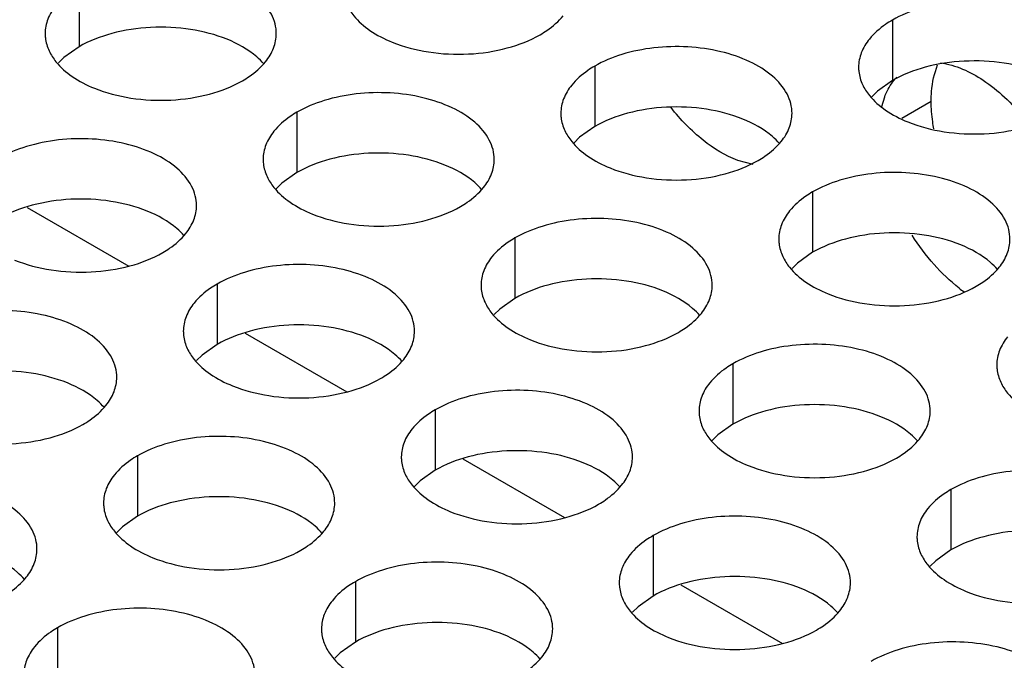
# Model space of a CAD drawing. Header units: inches. Extents: x 0 to 34, y 0 to 22.
# Tile 128 of 155: x 17.54 to 17.753, y 19.839 to 19.978. Entities that reach past the tile are written whole.
import ezdxf

# ---------------------------------------------------------------- set-up
doc = ezdxf.new("R2010")
doc.units = ezdxf.units.IN
doc.header["$LTSCALE"] = 1.87
doc.header["$MEASUREMENT"] = 0
doc.layers.add('02___PRT_ALL_AXES', color=7, linetype='CONTINUOUS')
doc.layers.add('0_COMPONENTS', color=7, linetype='CONTINUOUS')

msp = doc.modelspace()

# ---------------------------------------------------------------- linework, layer by layer
at = {"layer": '02___PRT_ALL_AXES', "color": 7, "linetype": 'CONTINUOUS'}
for p, q in [((17.5529315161, 19.9848545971), (17.5529315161, 19.9717910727)), ((17.7288620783, 19.9775614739), (17.7288620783, 19.9644979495)), ((17.5529315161, 19.9717910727), (17.5496773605, 19.9694746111)), ((17.5496773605, 19.9694746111), (17.5484660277, 19.9682839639)), ((17.6644670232, 19.9675988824), (17.6644670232, 19.954535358)), ((17.7288620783, 19.9644979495), (17.7256079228, 19.962181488)), ((17.7256079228, 19.962181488), (17.72439659, 19.9609908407)), ((17.7372447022, 19.9599714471), (17.7308767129, 19.9562946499)), ((17.6000719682, 19.9576362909), (17.6000719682, 19.9445727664)), ((17.6644670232, 19.954535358), (17.6612128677, 19.9522188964)), ((17.6612128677, 19.9522188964), (17.6600015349, 19.9510282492)), ((17.6000719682, 19.9445727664), (17.5968178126, 19.9422563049)), ((17.5968178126, 19.9422563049), (17.5956064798, 19.9410656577)), ((17.7116074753, 19.9403805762), (17.7116074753, 19.9273170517)), ((17.6472124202, 19.9304179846), (17.6472124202, 19.9173544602)), ((17.7116074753, 19.9273170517), (17.7083533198, 19.9250005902)), ((17.7083533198, 19.9250005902), (17.707141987, 19.923809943)), ((17.5828173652, 19.9204553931), (17.5828173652, 19.9073918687)), ((17.6472124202, 19.9173544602), (17.6439582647, 19.9150379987)), ((17.6439582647, 19.9150379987), (17.6427469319, 19.9138473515)), ((17.5828173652, 19.9073918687), (17.5795632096, 19.9050754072)), ((17.5795632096, 19.9050754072), (17.5783518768, 19.9038847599)), ((17.6943528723, 19.9031996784), (17.6943528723, 19.890136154)), ((17.6299578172, 19.8932370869), (17.6299578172, 19.8801735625)), ((17.6943528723, 19.890136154), (17.6910987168, 19.8878196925)), ((17.6910987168, 19.8878196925), (17.689887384, 19.8866290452)), ((17.5655627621, 19.8832744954), (17.5655627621, 19.8702109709)), ((17.6299578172, 19.8801735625), (17.6267036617, 19.8778571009)), ((17.6267036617, 19.8778571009), (17.6254923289, 19.8766664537)), ((17.7414933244, 19.8759813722), (17.7414933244, 19.8629178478)), ((17.5655627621, 19.8702109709), (17.5623086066, 19.8678945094)), ((17.5623086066, 19.8678945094), (17.5610972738, 19.8667038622)), ((17.6770982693, 19.8660187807), (17.6770982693, 19.8529552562)), ((17.7414933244, 19.8629178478), (17.7382391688, 19.8606013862)), ((17.7382391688, 19.8606013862), (17.7370278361, 19.859410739)), ((17.6127032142, 19.8560561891), (17.6127032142, 19.8429926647)), ((17.6770982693, 19.8529552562), (17.6738441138, 19.8506387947)), ((17.6738441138, 19.8506387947), (17.672632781, 19.8494481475)), ((17.5483081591, 19.8460935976), (17.5483081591, 19.8330300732)), ((17.6127032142, 19.8429926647), (17.6094490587, 19.8406762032)), ((17.6094490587, 19.8406762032), (17.6082377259, 19.839485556))]:
    msp.add_line(p, q, dxfattribs=at)
at = {"layer": '02___PRT_ALL_AXES', "color": 3, "linetype": 'CONTINUOUS'}
for p, q in [((17.7265398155, 19.9588733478), (17.7271960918, 19.9609929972)), ((17.698742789, 19.9462998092), (17.6953968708, 19.9472151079))]:
    msp.add_line(p, q, dxfattribs=at)
msp.add_arc((17.7642517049, 19.9464376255), 0.0340873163, 232.0007095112, 234.3208881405, dxfattribs=at)
for points, knots in [([(17.5956082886, 19.9746380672), (17.5956085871, 19.9753499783), (17.5954201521, 19.9768092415), (17.5942692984, 19.9797201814), (17.5913453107, 19.9830813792), (17.5863247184, 19.9861307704), (17.5800570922, 19.9882306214), (17.5730303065, 19.9892164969), (17.565804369, 19.9890197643), (17.5589739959, 19.9876514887), (17.5547820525, 19.9859230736), (17.5529315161, 19.9848545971)], [0, 0, 0, 0, 0.0428834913, 0.0875237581, 0.1869142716, 0.3042190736, 0.4379395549, 0.5823561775, 0.7295584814, 0.8712822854, 1, 1, 1, 1]), ([(17.7715388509, 19.967344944), (17.7715391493, 19.9680568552), (17.7713507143, 19.9695161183), (17.7701998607, 19.9724270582), (17.7672758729, 19.975788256), (17.7622552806, 19.9788376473), (17.7559876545, 19.9809374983), (17.7489608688, 19.9819233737), (17.7417349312, 19.9817266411), (17.7349045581, 19.9803583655), (17.7307126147, 19.9786299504), (17.7288620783, 19.9775614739)], [0, 0, 0, 0, 0.0428834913, 0.0875237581, 0.1869142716, 0.3042190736, 0.4379395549, 0.5823561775, 0.7295584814, 0.8712822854, 1, 1, 1, 1]), ([(17.5479514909, 19.9807480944), (17.5472287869, 19.9798542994), (17.546053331, 19.9779381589), (17.5456105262, 19.9757155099), (17.5456100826, 19.9746573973)], [0, 0, 0, 0, 0.520681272, 1, 1, 1, 1]), ([(17.610856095, 19.980874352), (17.6112482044, 19.980029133), (17.6126274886, 19.9778978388), (17.6159385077, 19.9750237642), (17.6189826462, 19.9734662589), (17.6206648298, 19.9727861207)], [0, 0, 0, 0, 0.2155021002, 0.5803308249, 1, 1, 1, 1]), ([(17.6526819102, 19.9744034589), (17.6531829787, 19.9746927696), (17.6550087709, 19.9758404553), (17.6566689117, 19.9772818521), (17.6576619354, 19.9785099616)], [0, 0, 0, 0, 0.2681225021, 1, 1, 1, 1]), ([(17.7288620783, 19.9775614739), (17.7283610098, 19.9772721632), (17.7265352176, 19.9761244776), (17.7248750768, 19.9746830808), (17.7238820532, 19.9734549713)], [0, 0, 0, 0, 0.2681225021, 1, 1, 1, 1]), ([(17.5456100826, 19.9746573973), (17.5456099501, 19.9743414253), (17.5456816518, 19.9730555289), (17.5460527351, 19.9717918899), (17.54646104, 19.9709117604)], [0, 0, 0, 0, 0.2456633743, 1, 1, 1, 1]), ([(17.5932668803, 19.9685473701), (17.5939895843, 19.9694411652), (17.5951650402, 19.9713573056), (17.595607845, 19.9735799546), (17.5956082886, 19.9746380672)], [0, 0, 0, 0, 0.520681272, 1, 1, 1, 1]), ([(17.6206648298, 19.9727861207), (17.6231831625, 19.9717679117), (17.6286657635, 19.9703568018), (17.6371387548, 19.9699477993), (17.6453727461, 19.971166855), (17.6504673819, 19.9731248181), (17.6526819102, 19.9744034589)], [0, 0, 0, 0, 0.2471885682, 0.5098846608, 0.7673009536, 1, 1, 1, 1]), ([(17.7238820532, 19.9734549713), (17.7231593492, 19.9725611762), (17.7219838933, 19.9706450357), (17.7215410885, 19.9684223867), (17.7215406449, 19.9673642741)], [0, 0, 0, 0, 0.520681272, 1, 1, 1, 1]), ([(17.54646104, 19.9709117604), (17.5468531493, 19.9700665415), (17.5482324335, 19.9679352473), (17.5515434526, 19.9650611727), (17.5545875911, 19.9635036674), (17.5562697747, 19.9628235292)], [0, 0, 0, 0, 0.2155021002, 0.5803308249, 1, 1, 1, 1]), ([(17.7071437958, 19.9573823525), (17.7071440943, 19.9580942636), (17.7069556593, 19.9595535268), (17.7058048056, 19.9624644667), (17.7028808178, 19.9658256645), (17.6978602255, 19.9688750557), (17.6915925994, 19.9709749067), (17.6845658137, 19.9719607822), (17.6773398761, 19.9717640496), (17.6705095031, 19.970395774), (17.6663175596, 19.9686673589), (17.6644670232, 19.9675988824)], [0, 0, 0, 0, 0.0428834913, 0.0875237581, 0.1869142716, 0.3042190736, 0.4379395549, 0.5823561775, 0.7295584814, 0.8712822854, 1, 1, 1, 1]), ([(17.5882868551, 19.9644408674), (17.5887879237, 19.9647301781), (17.5906137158, 19.9658778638), (17.5922738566, 19.9673192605), (17.5932668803, 19.9685473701)], [0, 0, 0, 0, 0.2681225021, 1, 1, 1, 1]), ([(17.6644670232, 19.9675988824), (17.6639659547, 19.9673095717), (17.6621401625, 19.966161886), (17.6604800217, 19.9647204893), (17.6594869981, 19.9634923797)], [0, 0, 0, 0, 0.2681225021, 1, 1, 1, 1]), ([(17.7215406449, 19.9673642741), (17.7215405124, 19.9670483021), (17.721612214, 19.9657624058), (17.7219832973, 19.9644987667), (17.7223916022, 19.9636186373)], [0, 0, 0, 0, 0.2456633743, 1, 1, 1, 1]), ([(17.7392483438, 19.9682982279), (17.7425404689, 19.9678879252), (17.7475548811, 19.9655596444), (17.7532975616, 19.9609156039), (17.7560734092, 19.9578947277), (17.7573972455, 19.9562476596)], [0, 0, 0, 0, 0.4485317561, 0.7143074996, 1, 1, 1, 1]), ([(17.7271960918, 19.9609929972), (17.7273527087, 19.961400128), (17.7280112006, 19.9629192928), (17.7289493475, 19.9643255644), (17.7297891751, 19.9652102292)], [0, 0, 0, 0, 0.2634109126, 1, 1, 1, 1]), ([(17.5562697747, 19.9628235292), (17.5587881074, 19.9618053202), (17.5642707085, 19.9603942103), (17.5727436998, 19.9599852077), (17.5809776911, 19.9612042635), (17.5860723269, 19.9631622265), (17.5882868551, 19.9644408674)], [0, 0, 0, 0, 0.2471885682, 0.5098846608, 0.7673009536, 1, 1, 1, 1]), ([(17.6594869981, 19.9634923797), (17.6587642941, 19.9625985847), (17.6575888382, 19.9606824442), (17.6571460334, 19.9584597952), (17.6571455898, 19.9574016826)], [0, 0, 0, 0, 0.520681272, 1, 1, 1, 1]), ([(17.7223916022, 19.9636186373), (17.7227837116, 19.9627734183), (17.7241629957, 19.9606421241), (17.7274740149, 19.9577680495), (17.7305181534, 19.9562105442), (17.732200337, 19.955530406)], [0, 0, 0, 0, 0.2155021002, 0.5803308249, 1, 1, 1, 1]), ([(17.6427487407, 19.947419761), (17.6427490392, 19.9481316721), (17.6425606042, 19.9495909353), (17.6414097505, 19.9525018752), (17.6384857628, 19.955863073), (17.6334651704, 19.9589124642), (17.6271975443, 19.9610123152), (17.6201707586, 19.9619981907), (17.612944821, 19.9618014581), (17.606114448, 19.9604331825), (17.6019225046, 19.9587047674), (17.6000719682, 19.9576362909)], [0, 0, 0, 0, 0.0428834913, 0.0875237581, 0.1869142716, 0.3042190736, 0.4379395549, 0.5823561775, 0.7295584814, 0.8712822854, 1, 1, 1, 1]), ([(17.6953968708, 19.9472151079), (17.6927050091, 19.9482213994), (17.6873446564, 19.951529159), (17.683022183, 19.9560178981), (17.6809749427, 19.9586166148)], [0, 0, 0, 0, 0.4648621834, 1, 1, 1, 1]), ([(17.6000719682, 19.9576362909), (17.5995708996, 19.9573469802), (17.5977451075, 19.9561992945), (17.5960849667, 19.9547578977), (17.595091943, 19.9535297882)], [0, 0, 0, 0, 0.2681225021, 1, 1, 1, 1]), ([(17.6571455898, 19.9574016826), (17.6571454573, 19.9570857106), (17.657217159, 19.9557998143), (17.6575882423, 19.9545361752), (17.6579965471, 19.9536560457)], [0, 0, 0, 0, 0.2456633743, 1, 1, 1, 1]), ([(17.7048023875, 19.9512916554), (17.7055250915, 19.9521854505), (17.7067005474, 19.9541015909), (17.7071433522, 19.9563242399), (17.7071437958, 19.9573823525)], [0, 0, 0, 0, 0.520681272, 1, 1, 1, 1]), ([(17.732200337, 19.955530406), (17.7347186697, 19.954512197), (17.7402012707, 19.9531010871), (17.748674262, 19.9526920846), (17.7569082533, 19.9539111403), (17.7620028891, 19.9558691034), (17.7642174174, 19.9571477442)], [0, 0, 0, 0, 0.2471885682, 0.5098846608, 0.7673009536, 1, 1, 1, 1]), ([(17.5783536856, 19.9374571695), (17.5783539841, 19.9381690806), (17.5781655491, 19.9396283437), (17.5770146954, 19.9425392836), (17.5740907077, 19.9459004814), (17.5690701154, 19.9489498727), (17.5628024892, 19.9510497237), (17.5557757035, 19.9520355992), (17.548549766, 19.9518388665), (17.5417193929, 19.950470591), (17.5375274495, 19.9487421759), (17.5356769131, 19.9476736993)], [0, 0, 0, 0, 0.0428834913, 0.0875237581, 0.1869142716, 0.3042190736, 0.4379395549, 0.5823561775, 0.7295584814, 0.8712822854, 1, 1, 1, 1]), ([(17.595091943, 19.9535297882), (17.594369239, 19.9526359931), (17.5931937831, 19.9507198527), (17.5927509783, 19.9484972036), (17.5927505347, 19.9474390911)], [0, 0, 0, 0, 0.520681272, 1, 1, 1, 1]), ([(17.6579965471, 19.9536560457), (17.6583886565, 19.9528108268), (17.6597679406, 19.9506795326), (17.6630789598, 19.947805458), (17.6661230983, 19.9462479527), (17.6678052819, 19.9455678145)], [0, 0, 0, 0, 0.2155021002, 0.5803308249, 1, 1, 1, 1]), ([(17.6998223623, 19.9471851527), (17.7003234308, 19.9474744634), (17.702149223, 19.9486221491), (17.7038093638, 19.9500635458), (17.7048023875, 19.9512916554)], [0, 0, 0, 0, 0.2681225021, 1, 1, 1, 1]), ([(17.5927505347, 19.9474390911), (17.5927504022, 19.9471231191), (17.5928221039, 19.9458372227), (17.5931931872, 19.9445735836), (17.593601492, 19.9436934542)], [0, 0, 0, 0, 0.2456633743, 1, 1, 1, 1]), ([(17.6404073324, 19.9413290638), (17.6411300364, 19.9422228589), (17.6423054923, 19.9441389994), (17.6427482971, 19.9463616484), (17.6427487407, 19.947419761)], [0, 0, 0, 0, 0.520681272, 1, 1, 1, 1]), ([(17.6678052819, 19.9455678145), (17.6703236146, 19.9445496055), (17.6758062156, 19.9431384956), (17.6842792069, 19.942729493), (17.6925131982, 19.9439485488), (17.697607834, 19.9459065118), (17.6998223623, 19.9471851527)], [0, 0, 0, 0, 0.2471885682, 0.5098846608, 0.7673009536, 1, 1, 1, 1]), ([(17.593601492, 19.9436934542), (17.5939936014, 19.9428482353), (17.5953728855, 19.9407169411), (17.5986839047, 19.9378428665), (17.6017280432, 19.9362853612), (17.6034102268, 19.9356052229)], [0, 0, 0, 0, 0.2155021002, 0.5803308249, 1, 1, 1, 1]), ([(17.7542842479, 19.9301640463), (17.7542845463, 19.9308759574), (17.7540961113, 19.9323352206), (17.7529452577, 19.9352461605), (17.7500212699, 19.9386073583), (17.7450006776, 19.9416567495), (17.7387330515, 19.9437566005), (17.7317062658, 19.944742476), (17.7244803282, 19.9445457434), (17.7176499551, 19.9431774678), (17.7134580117, 19.9414490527), (17.7116074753, 19.9403805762)], [0, 0, 0, 0, 0.0428834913, 0.0875237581, 0.1869142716, 0.3042190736, 0.4379395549, 0.5823561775, 0.7295584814, 0.8712822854, 1, 1, 1, 1]), ([(17.6354273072, 19.9372225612), (17.6359283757, 19.9375118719), (17.6377541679, 19.9386595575), (17.6394143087, 19.9401009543), (17.6404073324, 19.9413290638)], [0, 0, 0, 0, 0.2681225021, 1, 1, 1, 1]), ([(17.7116074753, 19.9403805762), (17.7111064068, 19.9400912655), (17.7092806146, 19.9389435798), (17.7076204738, 19.937502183), (17.7066274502, 19.9362740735)], [0, 0, 0, 0, 0.2681225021, 1, 1, 1, 1]), ([(17.5760122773, 19.9313664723), (17.5767349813, 19.9322602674), (17.5779104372, 19.9341764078), (17.578353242, 19.9363990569), (17.5783536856, 19.9374571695)], [0, 0, 0, 0, 0.520681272, 1, 1, 1, 1]), ([(17.6034102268, 19.9356052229), (17.6059285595, 19.934587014), (17.6114111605, 19.9331759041), (17.6198841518, 19.9327669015), (17.6281181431, 19.9339859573), (17.6332127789, 19.9359439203), (17.6354273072, 19.9372225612)], [0, 0, 0, 0, 0.2471885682, 0.5098846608, 0.7673009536, 1, 1, 1, 1]), ([(17.6898891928, 19.9202014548), (17.6898894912, 19.9209133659), (17.6897010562, 19.922372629), (17.6885502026, 19.9252835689), (17.6856262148, 19.9286447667), (17.6806056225, 19.931694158), (17.6743379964, 19.933794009), (17.6673112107, 19.9347798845), (17.6600852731, 19.9345831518), (17.6532549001, 19.9332148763), (17.6490629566, 19.9314864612), (17.6472124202, 19.9304179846)], [0, 0, 0, 0, 0.0428834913, 0.0875237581, 0.1869142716, 0.3042190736, 0.4379395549, 0.5823561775, 0.7295584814, 0.8712822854, 1, 1, 1, 1]), ([(17.7066274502, 19.9362740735), (17.7059047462, 19.9353802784), (17.7047292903, 19.933464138), (17.7042864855, 19.9312414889), (17.7042860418, 19.9301833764)], [0, 0, 0, 0, 0.520681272, 1, 1, 1, 1]), ([(17.5710322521, 19.9272599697), (17.5715333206, 19.9275492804), (17.5733591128, 19.928696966), (17.5750192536, 19.9301383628), (17.5760122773, 19.9313664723)], [0, 0, 0, 0, 0.2681225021, 1, 1, 1, 1]), ([(17.6472124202, 19.9304179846), (17.6467113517, 19.930128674), (17.6448855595, 19.9289809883), (17.6432254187, 19.9275395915), (17.6422323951, 19.926311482)], [0, 0, 0, 0, 0.2681225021, 1, 1, 1, 1]), ([(17.74326579, 19.9195761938), (17.7413120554, 19.9211019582), (17.7376021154, 19.9246698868), (17.7345366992, 19.928792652), (17.7331292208, 19.9310209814)], [0, 0, 0, 0, 0.4846815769, 1, 1, 1, 1]), ([(17.7042860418, 19.9301833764), (17.7042859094, 19.9298674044), (17.704357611, 19.928581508), (17.7047286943, 19.9273178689), (17.7051369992, 19.9264377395)], [0, 0, 0, 0, 0.2456633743, 1, 1, 1, 1]), ([(17.7519428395, 19.9240733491), (17.7526655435, 19.9249671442), (17.7538409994, 19.9268832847), (17.7542838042, 19.9291059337), (17.7542842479, 19.9301640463)], [0, 0, 0, 0, 0.520681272, 1, 1, 1, 1]), ([(17.5390151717, 19.9256426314), (17.5415335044, 19.9246244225), (17.5470161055, 19.9232133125), (17.5554890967, 19.92280431), (17.563723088, 19.9240233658), (17.5688177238, 19.9259813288), (17.5710322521, 19.9272599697)], [0, 0, 0, 0, 0.2471885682, 0.5098846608, 0.7673009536, 1, 1, 1, 1]), ([(17.6422323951, 19.926311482), (17.6415096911, 19.9254176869), (17.6403342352, 19.9235015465), (17.6398914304, 19.9212788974), (17.6398909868, 19.9202207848)], [0, 0, 0, 0, 0.520681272, 1, 1, 1, 1]), ([(17.7051369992, 19.9264377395), (17.7055291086, 19.9255925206), (17.7069083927, 19.9234612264), (17.7102194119, 19.9205871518), (17.7132635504, 19.9190296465), (17.7149457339, 19.9183495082)], [0, 0, 0, 0, 0.2155021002, 0.5803308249, 1, 1, 1, 1]), ([(17.6254941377, 19.9102388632), (17.6254944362, 19.9109507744), (17.6253060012, 19.9124100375), (17.6241551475, 19.9153209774), (17.6212311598, 19.9186821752), (17.6162105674, 19.9217315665), (17.6099429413, 19.9238314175), (17.6029161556, 19.9248172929), (17.595690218, 19.9246205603), (17.588859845, 19.9232522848), (17.5846679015, 19.9215238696), (17.5828173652, 19.9204553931)], [0, 0, 0, 0, 0.0428834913, 0.0875237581, 0.1869142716, 0.3042190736, 0.4379395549, 0.5823561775, 0.7295584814, 0.8712822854, 1, 1, 1, 1]), ([(17.7469628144, 19.9199668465), (17.7474638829, 19.9202561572), (17.7492896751, 19.9214038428), (17.7509498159, 19.9228452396), (17.7519428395, 19.9240733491)], [0, 0, 0, 0, 0.2681225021, 1, 1, 1, 1]), ([(17.5828173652, 19.9204553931), (17.5823162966, 19.9201660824), (17.5804905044, 19.9190183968), (17.5788303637, 19.917577), (17.57783734, 19.9163488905)], [0, 0, 0, 0, 0.2681225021, 1, 1, 1, 1]), ([(17.6398909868, 19.9202207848), (17.6398908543, 19.9199048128), (17.6399625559, 19.9186189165), (17.6403336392, 19.9173552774), (17.6407419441, 19.916475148)], [0, 0, 0, 0, 0.2456633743, 1, 1, 1, 1]), ([(17.6875477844, 19.9141107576), (17.6882704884, 19.9150045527), (17.6894459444, 19.9169206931), (17.6898887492, 19.9191433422), (17.6898891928, 19.9202014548)], [0, 0, 0, 0, 0.520681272, 1, 1, 1, 1]), ([(17.7149457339, 19.9183495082), (17.7174640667, 19.9173312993), (17.7229466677, 19.9159201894), (17.731419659, 19.9155111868), (17.7396536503, 19.9167302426), (17.7447482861, 19.9186882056), (17.7469628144, 19.9199668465)], [0, 0, 0, 0, 0.2471885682, 0.5098846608, 0.7673009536, 1, 1, 1, 1]), ([(17.57783734, 19.9163488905), (17.577114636, 19.9154550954), (17.5759391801, 19.9135389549), (17.5754963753, 19.9113163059), (17.5754959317, 19.9102581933)], [0, 0, 0, 0, 0.520681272, 1, 1, 1, 1]), ([(17.6407419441, 19.916475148), (17.6411340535, 19.915629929), (17.6425133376, 19.9134986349), (17.6458243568, 19.9106245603), (17.6488684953, 19.9090670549), (17.6505506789, 19.9083869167)], [0, 0, 0, 0, 0.2155021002, 0.5803308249, 1, 1, 1, 1]), ([(17.5610990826, 19.9002762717), (17.5610993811, 19.9009881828), (17.5609109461, 19.902447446), (17.5597600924, 19.9053583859), (17.5568361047, 19.9087195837), (17.5518155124, 19.9117689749), (17.5455478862, 19.913868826), (17.5385211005, 19.9148547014), (17.5312951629, 19.9146579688), (17.5244647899, 19.9132896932), (17.5202728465, 19.9115612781), (17.5184223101, 19.9104928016)], [0, 0, 0, 0, 0.0428834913, 0.0875237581, 0.1869142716, 0.3042190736, 0.4379395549, 0.5823561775, 0.7295584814, 0.8712822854, 1, 1, 1, 1]), ([(17.6825677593, 19.910004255), (17.6830688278, 19.9102935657), (17.68489462, 19.9114412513), (17.6865547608, 19.9128826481), (17.6875477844, 19.9141107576)], [0, 0, 0, 0, 0.2681225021, 1, 1, 1, 1]), ([(17.5754959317, 19.9102581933), (17.5754957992, 19.9099422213), (17.5755675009, 19.908656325), (17.5759385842, 19.9073926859), (17.576346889, 19.9065125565)], [0, 0, 0, 0, 0.2456633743, 1, 1, 1, 1]), ([(17.6231527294, 19.9041481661), (17.6238754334, 19.9050419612), (17.6250508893, 19.9069581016), (17.6254936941, 19.9091807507), (17.6254941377, 19.9102388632)], [0, 0, 0, 0, 0.520681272, 1, 1, 1, 1]), ([(17.6505506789, 19.9083869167), (17.6530690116, 19.9073687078), (17.6585516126, 19.9059575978), (17.6670246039, 19.9055485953), (17.6752585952, 19.9067676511), (17.680353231, 19.9087256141), (17.6825677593, 19.910004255)], [0, 0, 0, 0, 0.2471885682, 0.5098846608, 0.7673009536, 1, 1, 1, 1]), ([(17.7370296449, 19.8929831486), (17.7370299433, 19.8936950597), (17.7368415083, 19.8951543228), (17.7356906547, 19.8980652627), (17.7327666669, 19.9014264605), (17.7277460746, 19.9044758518), (17.7214784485, 19.9065757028), (17.7144516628, 19.9075615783), (17.7072257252, 19.9073648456), (17.7003953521, 19.9059965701), (17.6962034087, 19.9042681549), (17.6943528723, 19.9031996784)], [0, 0, 0, 0, 0.0428834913, 0.0875237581, 0.1869142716, 0.3042190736, 0.4379395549, 0.5823561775, 0.7295584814, 0.8712822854, 1, 1, 1, 1]), ([(17.7537679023, 19.9090557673), (17.7530451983, 19.9081619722), (17.7518697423, 19.9062458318), (17.7514269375, 19.9040231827), (17.7514264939, 19.9029650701)], [0, 0, 0, 0, 0.520681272, 1, 1, 1, 1]), ([(17.576346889, 19.9065125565), (17.5767389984, 19.9056673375), (17.5781182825, 19.9035360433), (17.5814293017, 19.9006619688), (17.5844734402, 19.8991044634), (17.5861556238, 19.8984243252)], [0, 0, 0, 0, 0.2155021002, 0.5803308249, 1, 1, 1, 1]), ([(17.6181727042, 19.9000416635), (17.6186737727, 19.9003309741), (17.6204995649, 19.9014786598), (17.6221597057, 19.9029200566), (17.6231527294, 19.9041481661)], [0, 0, 0, 0, 0.2681225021, 1, 1, 1, 1]), ([(17.6943528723, 19.9031996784), (17.6938518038, 19.9029103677), (17.6920260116, 19.9017626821), (17.6903658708, 19.9003212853), (17.6893728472, 19.8990931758)], [0, 0, 0, 0, 0.2681225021, 1, 1, 1, 1]), ([(17.7514264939, 19.9029650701), (17.7514263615, 19.9026490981), (17.7514980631, 19.9013632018), (17.7518691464, 19.9000995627), (17.7522774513, 19.8992194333)], [0, 0, 0, 0, 0.2456633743, 1, 1, 1, 1]), ([(17.5587576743, 19.8941855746), (17.5594803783, 19.8950793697), (17.5606558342, 19.8969955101), (17.561098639, 19.8992181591), (17.5610990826, 19.9002762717)], [0, 0, 0, 0, 0.520681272, 1, 1, 1, 1]), ([(17.5861556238, 19.8984243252), (17.5886739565, 19.8974061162), (17.5941565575, 19.8959950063), (17.6026295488, 19.8955860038), (17.6108635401, 19.8968050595), (17.6159581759, 19.8987630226), (17.6181727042, 19.9000416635)], [0, 0, 0, 0, 0.2471885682, 0.5098846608, 0.7673009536, 1, 1, 1, 1]), ([(17.6893728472, 19.8990931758), (17.6886501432, 19.8981993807), (17.6874746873, 19.8962832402), (17.6870318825, 19.8940605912), (17.6870314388, 19.8930024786)], [0, 0, 0, 0, 0.520681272, 1, 1, 1, 1]), ([(17.7522774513, 19.8992194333), (17.7526695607, 19.8983742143), (17.7540488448, 19.8962429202), (17.757359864, 19.8933688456), (17.7604040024, 19.8918113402), (17.762086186, 19.891131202)], [0, 0, 0, 0, 0.2155021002, 0.5803308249, 1, 1, 1, 1]), ([(17.6726345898, 19.883020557), (17.6726348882, 19.8837324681), (17.6724464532, 19.8851917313), (17.6712955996, 19.8881026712), (17.6683716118, 19.891463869), (17.6633510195, 19.8945132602), (17.6570833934, 19.8966131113), (17.6500566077, 19.8975989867), (17.6428306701, 19.8974022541), (17.636000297, 19.8960339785), (17.6318083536, 19.8943055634), (17.6299578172, 19.8932370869)], [0, 0, 0, 0, 0.0428834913, 0.0875237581, 0.1869142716, 0.3042190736, 0.4379395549, 0.5823561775, 0.7295584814, 0.8712822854, 1, 1, 1, 1]), ([(17.5537776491, 19.8900790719), (17.5542787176, 19.8903683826), (17.5561045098, 19.8915160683), (17.5577646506, 19.892957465), (17.5587576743, 19.8941855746)], [0, 0, 0, 0, 0.2681225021, 1, 1, 1, 1]), ([(17.6299578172, 19.8932370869), (17.6294567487, 19.8929477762), (17.6276309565, 19.8918000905), (17.6259708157, 19.8903586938), (17.6249777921, 19.8891305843)], [0, 0, 0, 0, 0.2681225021, 1, 1, 1, 1]), ([(17.6870314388, 19.8930024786), (17.6870313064, 19.8926865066), (17.687103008, 19.8914006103), (17.6874740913, 19.8901369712), (17.6878823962, 19.8892568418)], [0, 0, 0, 0, 0.2456633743, 1, 1, 1, 1]), ([(17.7346882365, 19.8868924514), (17.7354109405, 19.8877862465), (17.7365863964, 19.8897023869), (17.7370292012, 19.891925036), (17.7370296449, 19.8929831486)], [0, 0, 0, 0, 0.520681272, 1, 1, 1, 1]), ([(17.5217605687, 19.8884617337), (17.5242789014, 19.8874435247), (17.5297615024, 19.8860324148), (17.5382344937, 19.8856234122), (17.546468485, 19.886842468), (17.5515631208, 19.888800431), (17.5537776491, 19.8900790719)], [0, 0, 0, 0, 0.2471885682, 0.5098846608, 0.7673009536, 1, 1, 1, 1]), ([(17.6249777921, 19.8891305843), (17.6242550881, 19.8882367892), (17.6230796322, 19.8863206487), (17.6226368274, 19.8840979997), (17.6226363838, 19.8830398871)], [0, 0, 0, 0, 0.520681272, 1, 1, 1, 1]), ([(17.6878823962, 19.8892568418), (17.6882745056, 19.8884116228), (17.6896537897, 19.8862803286), (17.6929648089, 19.8834062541), (17.6960089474, 19.8818487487), (17.6976911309, 19.8811686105)], [0, 0, 0, 0, 0.2155021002, 0.5803308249, 1, 1, 1, 1]), ([(17.6082395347, 19.8730579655), (17.6082398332, 19.8737698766), (17.6080513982, 19.8752291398), (17.6069005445, 19.8781400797), (17.6039765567, 19.8815012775), (17.5989559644, 19.8845506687), (17.5926883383, 19.8866505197), (17.5856615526, 19.8876363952), (17.578435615, 19.8874396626), (17.571605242, 19.886071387), (17.5674132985, 19.8843429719), (17.5655627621, 19.8832744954)], [0, 0, 0, 0, 0.0428834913, 0.0875237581, 0.1869142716, 0.3042190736, 0.4379395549, 0.5823561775, 0.7295584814, 0.8712822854, 1, 1, 1, 1]), ([(17.7297082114, 19.8827859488), (17.7302092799, 19.8830752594), (17.7320350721, 19.8842229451), (17.7336952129, 19.8856643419), (17.7346882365, 19.8868924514)], [0, 0, 0, 0, 0.2681225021, 1, 1, 1, 1]), ([(17.5655627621, 19.8832744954), (17.5650616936, 19.8829851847), (17.5632359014, 19.881837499), (17.5615757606, 19.8803961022), (17.560582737, 19.8791679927)], [0, 0, 0, 0, 0.2681225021, 1, 1, 1, 1]), ([(17.6226363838, 19.8830398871), (17.6226362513, 19.8827239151), (17.6227079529, 19.8814380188), (17.6230790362, 19.8801743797), (17.6234873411, 19.8792942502)], [0, 0, 0, 0, 0.2456633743, 1, 1, 1, 1]), ([(17.6702931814, 19.8769298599), (17.6710158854, 19.877823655), (17.6721913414, 19.8797397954), (17.6726341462, 19.8819624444), (17.6726345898, 19.883020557)], [0, 0, 0, 0, 0.520681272, 1, 1, 1, 1]), ([(17.6976911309, 19.8811686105), (17.7002094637, 19.8801504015), (17.7056920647, 19.8787392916), (17.714165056, 19.8783302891), (17.7223990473, 19.8795493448), (17.7274936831, 19.8815073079), (17.7297082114, 19.8827859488)], [0, 0, 0, 0, 0.2471885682, 0.5098846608, 0.7673009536, 1, 1, 1, 1]), ([(17.6234873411, 19.8792942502), (17.6238794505, 19.8784490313), (17.6252587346, 19.8763177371), (17.6285697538, 19.8734436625), (17.6316138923, 19.8718861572), (17.6332960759, 19.871206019)], [0, 0, 0, 0, 0.2155021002, 0.5803308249, 1, 1, 1, 1]), ([(17.7841700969, 19.8657648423), (17.7841703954, 19.8664767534), (17.7839819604, 19.8679360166), (17.7828311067, 19.8708469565), (17.779907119, 19.8742081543), (17.7748865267, 19.8772575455), (17.7686189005, 19.8793573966), (17.7615921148, 19.880343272), (17.7543661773, 19.8801465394), (17.7475358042, 19.8787782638), (17.7433438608, 19.8770498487), (17.7414933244, 19.8759813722)], [0, 0, 0, 0, 0.0428834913, 0.0875237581, 0.1869142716, 0.3042190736, 0.4379395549, 0.5823561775, 0.7295584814, 0.8712822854, 1, 1, 1, 1]), ([(17.5438444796, 19.863095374), (17.5438447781, 19.8638072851), (17.5436563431, 19.8652665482), (17.5425054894, 19.8681774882), (17.5395815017, 19.8715386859), (17.5345609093, 19.8745880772), (17.5282932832, 19.8766879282), (17.5212664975, 19.8776738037), (17.5140405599, 19.8774770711), (17.5072101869, 19.8761087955), (17.5030182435, 19.8743803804), (17.5011677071, 19.8733119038)], [0, 0, 0, 0, 0.0428834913, 0.0875237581, 0.1869142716, 0.3042190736, 0.4379395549, 0.5823561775, 0.7295584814, 0.8712822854, 1, 1, 1, 1]), ([(17.560582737, 19.8791679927), (17.559860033, 19.8782741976), (17.5586845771, 19.8763580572), (17.5582417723, 19.8741354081), (17.5582413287, 19.8730772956)], [0, 0, 0, 0, 0.520681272, 1, 1, 1, 1]), ([(17.6653131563, 19.8728233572), (17.6658142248, 19.8731126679), (17.667640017, 19.8742603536), (17.6693001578, 19.8757017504), (17.6702931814, 19.8769298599)], [0, 0, 0, 0, 0.2681225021, 1, 1, 1, 1]), ([(17.7414933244, 19.8759813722), (17.7409922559, 19.8756920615), (17.7391664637, 19.8745443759), (17.7375063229, 19.8731029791), (17.7365132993, 19.8718748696)], [0, 0, 0, 0, 0.2681225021, 1, 1, 1, 1]), ([(17.5582413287, 19.8730772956), (17.5582411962, 19.8727613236), (17.5583128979, 19.8714754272), (17.5586839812, 19.8702117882), (17.559092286, 19.8693316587)], [0, 0, 0, 0, 0.2456633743, 1, 1, 1, 1]), ([(17.6058981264, 19.8669672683), (17.6066208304, 19.8678610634), (17.6077962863, 19.8697772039), (17.6082390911, 19.8719998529), (17.6082395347, 19.8730579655)], [0, 0, 0, 0, 0.520681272, 1, 1, 1, 1]), ([(17.6332960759, 19.871206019), (17.6358144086, 19.87018781), (17.6412970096, 19.8687767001), (17.6497700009, 19.8683676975), (17.6580039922, 19.8695867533), (17.663098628, 19.8715447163), (17.6653131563, 19.8728233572)], [0, 0, 0, 0, 0.2471885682, 0.5098846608, 0.7673009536, 1, 1, 1, 1]), ([(17.7365132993, 19.8718748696), (17.7357905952, 19.8709810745), (17.7346151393, 19.869064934), (17.7341723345, 19.866842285), (17.7341718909, 19.8657841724)], [0, 0, 0, 0, 0.520681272, 1, 1, 1, 1]), ([(17.559092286, 19.8693316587), (17.5594843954, 19.8684864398), (17.5608636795, 19.8663551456), (17.5641746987, 19.863481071), (17.5672188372, 19.8619235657), (17.5689010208, 19.8612434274)], [0, 0, 0, 0, 0.2155021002, 0.5803308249, 1, 1, 1, 1]), ([(17.7197750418, 19.8558022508), (17.7197753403, 19.8565141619), (17.7195869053, 19.8579734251), (17.7184360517, 19.860884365), (17.7155120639, 19.8642455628), (17.7104914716, 19.867294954), (17.7042238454, 19.869394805), (17.6971970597, 19.8703806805), (17.6899711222, 19.8701839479), (17.6831407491, 19.8688156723), (17.6789488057, 19.8670872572), (17.6770982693, 19.8660187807)], [0, 0, 0, 0, 0.0428834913, 0.0875237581, 0.1869142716, 0.3042190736, 0.4379395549, 0.5823561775, 0.7295584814, 0.8712822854, 1, 1, 1, 1]), ([(17.6009181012, 19.8628607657), (17.6014191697, 19.8631500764), (17.6032449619, 19.8642977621), (17.6049051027, 19.8657391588), (17.6058981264, 19.8669672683)], [0, 0, 0, 0, 0.2681225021, 1, 1, 1, 1]), ([(17.6770982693, 19.8660187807), (17.6765972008, 19.86572947), (17.6747714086, 19.8645817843), (17.6731112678, 19.8631403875), (17.6721182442, 19.861912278)], [0, 0, 0, 0, 0.2681225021, 1, 1, 1, 1]), ([(17.7341718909, 19.8657841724), (17.7341717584, 19.8654682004), (17.7342434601, 19.8641823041), (17.7346145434, 19.862918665), (17.7350228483, 19.8620385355)], [0, 0, 0, 0, 0.2456633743, 1, 1, 1, 1]), ([(17.5415030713, 19.8570046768), (17.5422257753, 19.8578984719), (17.5434012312, 19.8598146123), (17.543844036, 19.8620372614), (17.5438444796, 19.863095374)], [0, 0, 0, 0, 0.520681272, 1, 1, 1, 1]), ([(17.5689010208, 19.8612434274), (17.5714193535, 19.8602252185), (17.5769019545, 19.8588141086), (17.5853749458, 19.858405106), (17.5936089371, 19.8596241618), (17.5987035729, 19.8615821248), (17.6009181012, 19.8628607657)], [0, 0, 0, 0, 0.2471885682, 0.5098846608, 0.7673009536, 1, 1, 1, 1]), ([(17.6553799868, 19.8458396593), (17.6553802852, 19.8465515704), (17.6551918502, 19.8480108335), (17.6540409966, 19.8509217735), (17.6511170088, 19.8542829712), (17.6460964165, 19.8573323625), (17.6398287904, 19.8594322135), (17.6328020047, 19.860418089), (17.6255760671, 19.8602213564), (17.618745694, 19.8588530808), (17.6145537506, 19.8571246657), (17.6127032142, 19.8560561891)], [0, 0, 0, 0, 0.0428834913, 0.0875237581, 0.1869142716, 0.3042190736, 0.4379395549, 0.5823561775, 0.7295584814, 0.8712822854, 1, 1, 1, 1]), ([(17.6721182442, 19.861912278), (17.6713955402, 19.8610184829), (17.6702200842, 19.8591023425), (17.6697772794, 19.8568796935), (17.6697768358, 19.8558215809)], [0, 0, 0, 0, 0.520681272, 1, 1, 1, 1]), ([(17.7350228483, 19.8620385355), (17.7354149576, 19.8611933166), (17.7367942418, 19.8590620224), (17.740105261, 19.8561879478), (17.7431493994, 19.8546304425), (17.744831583, 19.8539503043)], [0, 0, 0, 0, 0.2155021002, 0.5803308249, 1, 1, 1, 1]), ([(17.5365230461, 19.8528981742), (17.5370241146, 19.8531874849), (17.5388499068, 19.8543351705), (17.5405100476, 19.8557765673), (17.5415030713, 19.8570046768)], [0, 0, 0, 0, 0.2681225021, 1, 1, 1, 1]), ([(17.6127032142, 19.8560561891), (17.6122021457, 19.8557668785), (17.6103763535, 19.8546191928), (17.6087162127, 19.853177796), (17.6077231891, 19.8519496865)], [0, 0, 0, 0, 0.2681225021, 1, 1, 1, 1]), ([(17.6697768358, 19.8558215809), (17.6697767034, 19.8555056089), (17.669848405, 19.8542197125), (17.6702194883, 19.8529560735), (17.6706277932, 19.852075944)], [0, 0, 0, 0, 0.2456633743, 1, 1, 1, 1]), ([(17.7174336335, 19.8497115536), (17.7181563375, 19.8506053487), (17.7193317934, 19.8525214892), (17.7197745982, 19.8547441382), (17.7197750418, 19.8558022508)], [0, 0, 0, 0, 0.520681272, 1, 1, 1, 1]), ([(17.744831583, 19.8539503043), (17.7473499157, 19.8529320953), (17.7528325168, 19.8515209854), (17.7613055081, 19.8511119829), (17.7695394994, 19.8523310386), (17.7746341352, 19.8542890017), (17.7768486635, 19.8555676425)], [0, 0, 0, 0, 0.2471885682, 0.5098846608, 0.7673009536, 1, 1, 1, 1]), ([(17.6077231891, 19.8519496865), (17.6070004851, 19.8510558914), (17.6058250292, 19.849139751), (17.6053822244, 19.8469171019), (17.6053817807, 19.8458589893)], [0, 0, 0, 0, 0.520681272, 1, 1, 1, 1]), ([(17.6706277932, 19.852075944), (17.6710199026, 19.8512307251), (17.6723991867, 19.8490994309), (17.6757102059, 19.8462253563), (17.6787543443, 19.844667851), (17.6804365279, 19.8439877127)], [0, 0, 0, 0, 0.2155021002, 0.5803308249, 1, 1, 1, 1]), ([(17.5909849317, 19.8358770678), (17.5909852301, 19.8365889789), (17.5907967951, 19.838048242), (17.5896459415, 19.8409591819), (17.5867219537, 19.8443203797), (17.5817013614, 19.847369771), (17.5754337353, 19.849469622), (17.5684069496, 19.8504554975), (17.561181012, 19.8502587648), (17.554350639, 19.8488904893), (17.5501586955, 19.8471620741), (17.5483081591, 19.8460935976)], [0, 0, 0, 0, 0.0428834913, 0.0875237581, 0.1869142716, 0.3042190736, 0.4379395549, 0.5823561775, 0.7295584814, 0.8712822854, 1, 1, 1, 1]), ([(17.7124536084, 19.845605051), (17.7129546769, 19.8458943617), (17.7147804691, 19.8470420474), (17.7164406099, 19.8484834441), (17.7174336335, 19.8497115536)], [0, 0, 0, 0, 0.2681225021, 1, 1, 1, 1]), ([(17.5483081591, 19.8460935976), (17.5478070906, 19.8458042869), (17.5459812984, 19.8446566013), (17.5443211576, 19.8432152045), (17.543328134, 19.841987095)], [0, 0, 0, 0, 0.2681225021, 1, 1, 1, 1]), ([(17.6053817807, 19.8458589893), (17.6053816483, 19.8455430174), (17.6054533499, 19.844257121), (17.6058244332, 19.8429934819), (17.6062327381, 19.8421133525)], [0, 0, 0, 0, 0.2456633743, 1, 1, 1, 1]), ([(17.6530385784, 19.8397489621), (17.6537612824, 19.8406427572), (17.6549367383, 19.8425588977), (17.6553795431, 19.8447815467), (17.6553799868, 19.8458396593)], [0, 0, 0, 0, 0.520681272, 1, 1, 1, 1]), ([(17.6804365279, 19.8439877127), (17.6829548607, 19.8429695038), (17.6884374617, 19.8415583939), (17.696910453, 19.8411493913), (17.7051444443, 19.8423684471), (17.7102390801, 19.8443264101), (17.7124536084, 19.845605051)], [0, 0, 0, 0, 0.2471885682, 0.5098846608, 0.7673009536, 1, 1, 1, 1]), ([(17.7669154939, 19.8285839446), (17.7669157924, 19.8292958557), (17.7667273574, 19.8307551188), (17.7655765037, 19.8336660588), (17.762652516, 19.8370272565), (17.7576319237, 19.8400766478), (17.7513642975, 19.8421764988), (17.7443375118, 19.8431623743), (17.7371115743, 19.8429656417), (17.7302812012, 19.8415973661), (17.7260892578, 19.839868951), (17.7242387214, 19.8388004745)], [0, 0, 0, 0, 0.0428834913, 0.0875237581, 0.1869142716, 0.3042190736, 0.4379395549, 0.5823561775, 0.7295584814, 0.8712822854, 1, 1, 1, 1]), ([(17.543328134, 19.841987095), (17.54260543, 19.8410932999), (17.5414299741, 19.8391771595), (17.5409871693, 19.8369545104), (17.5409867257, 19.8358963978)], [0, 0, 0, 0, 0.520681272, 1, 1, 1, 1]), ([(17.6062327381, 19.8421133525), (17.6066248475, 19.8412681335), (17.6080041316, 19.8391368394), (17.6113151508, 19.8362627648), (17.6143592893, 19.8347052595), (17.6160414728, 19.8340251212)], [0, 0, 0, 0, 0.2155021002, 0.5803308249, 1, 1, 1, 1]), ([(17.6480585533, 19.8356424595), (17.6485596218, 19.8359317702), (17.650385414, 19.8370794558), (17.6520455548, 19.8385208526), (17.6530385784, 19.8397489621)], [0, 0, 0, 0, 0.2681225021, 1, 1, 1, 1])]:
    msp.add_open_spline(points, degree=3, knots=knots, dxfattribs=at)
at = {"layer": '02___PRT_ALL_AXES', "color": 7, "linetype": 'CONTINUOUS'}
for points, knots in [([(17.5849485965, 19.9734084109), (17.5824302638, 19.9744266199), (17.5769476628, 19.9758377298), (17.5684746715, 19.9762467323), (17.5602406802, 19.9750276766), (17.5551460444, 19.9730697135), (17.5529315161, 19.9717910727)], [0, 0, 0, 0, 0.2471885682, 0.5098846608, 0.7673009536, 1, 1, 1, 1]), ([(17.5929246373, 19.9680905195), (17.592446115, 19.9686378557), (17.5901413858, 19.970890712), (17.5872528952, 19.9724767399), (17.5849485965, 19.9734084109)], [0, 0, 0, 0, 0.2263074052, 1, 1, 1, 1]), ([(17.7608791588, 19.9661152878), (17.758360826, 19.9671334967), (17.752878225, 19.9685446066), (17.7444052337, 19.9689536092), (17.7361712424, 19.9677345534), (17.7310766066, 19.9657765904), (17.7288620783, 19.9644979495)], [0, 0, 0, 0, 0.2471885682, 0.5098846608, 0.7673009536, 1, 1, 1, 1]), ([(17.7372447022, 19.9599714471), (17.7372447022, 19.9606922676), (17.7373500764, 19.9633654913), (17.7378960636, 19.9660452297), (17.738640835, 19.9678546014)], [0, 0, 0, 0, 0.269216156, 1, 1, 1, 1]), ([(17.6964841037, 19.9561526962), (17.693965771, 19.9571709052), (17.6884831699, 19.9585820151), (17.6800101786, 19.9589910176), (17.6717761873, 19.9577719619), (17.6666815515, 19.9558139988), (17.6644670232, 19.954535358)], [0, 0, 0, 0, 0.2471885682, 0.5098846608, 0.7673009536, 1, 1, 1, 1]), ([(17.737817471, 19.9540272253), (17.7377237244, 19.9545366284), (17.7374031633, 19.9565026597), (17.7372447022, 19.9584973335), (17.7372447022, 19.9599714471)], [0, 0, 0, 0, 0.2600095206, 1, 1, 1, 1]), ([(17.7044601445, 19.9508348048), (17.7039816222, 19.951382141), (17.701676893, 19.9536349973), (17.6987884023, 19.9552210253), (17.6964841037, 19.9561526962)], [0, 0, 0, 0, 0.2263074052, 1, 1, 1, 1]), ([(17.6320890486, 19.9461901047), (17.6295707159, 19.9472083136), (17.6240881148, 19.9486194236), (17.6156151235, 19.9490284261), (17.6073811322, 19.9478093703), (17.6022864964, 19.9458514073), (17.6000719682, 19.9445727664)], [0, 0, 0, 0, 0.2471885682, 0.5098846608, 0.7673009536, 1, 1, 1, 1]), ([(17.6400650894, 19.9408722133), (17.6395865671, 19.9414195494), (17.6372818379, 19.9436724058), (17.6343933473, 19.9452584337), (17.6320890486, 19.9461901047)], [0, 0, 0, 0, 0.2263074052, 1, 1, 1, 1]), ([(17.5676939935, 19.9362275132), (17.5651756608, 19.9372457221), (17.5596930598, 19.938656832), (17.5512200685, 19.9390658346), (17.5429860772, 19.9378467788), (17.5378914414, 19.9358888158), (17.5356769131, 19.9346101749)], [0, 0, 0, 0, 0.2471885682, 0.5098846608, 0.7673009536, 1, 1, 1, 1]), ([(17.5756700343, 19.9309096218), (17.575191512, 19.9314569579), (17.5728867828, 19.9337098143), (17.5699982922, 19.9352958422), (17.5676939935, 19.9362275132)], [0, 0, 0, 0, 0.2263074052, 1, 1, 1, 1]), ([(17.7436245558, 19.92893439), (17.741106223, 19.929952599), (17.735623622, 19.9313637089), (17.7271506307, 19.9317727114), (17.7189166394, 19.9305536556), (17.7138220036, 19.9285956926), (17.7116074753, 19.9273170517)], [0, 0, 0, 0, 0.2471885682, 0.5098846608, 0.7673009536, 1, 1, 1, 1]), ([(17.7516005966, 19.9236164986), (17.7511220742, 19.9241638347), (17.748817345, 19.9264166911), (17.7459288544, 19.928002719), (17.7436245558, 19.92893439)], [0, 0, 0, 0, 0.2263074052, 1, 1, 1, 1]), ([(17.6792295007, 19.9189717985), (17.6767111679, 19.9199900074), (17.6712285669, 19.9214011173), (17.6627555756, 19.9218101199), (17.6545215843, 19.9205910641), (17.6494269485, 19.9186331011), (17.6472124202, 19.9173544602)], [0, 0, 0, 0, 0.2471885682, 0.5098846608, 0.7673009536, 1, 1, 1, 1]), ([(17.6872055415, 19.9136539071), (17.6867270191, 19.9142012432), (17.68442229, 19.9164540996), (17.6815337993, 19.9180401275), (17.6792295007, 19.9189717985)], [0, 0, 0, 0, 0.2263074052, 1, 1, 1, 1]), ([(17.6148344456, 19.909009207), (17.6123161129, 19.9100274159), (17.6068335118, 19.9114385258), (17.5983605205, 19.9118475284), (17.5901265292, 19.9106284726), (17.5850318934, 19.9086705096), (17.5828173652, 19.9073918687)], [0, 0, 0, 0, 0.2471885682, 0.5098846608, 0.7673009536, 1, 1, 1, 1]), ([(17.6228104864, 19.9036913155), (17.6223319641, 19.9042386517), (17.6200272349, 19.9064915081), (17.6171387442, 19.908077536), (17.6148344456, 19.909009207)], [0, 0, 0, 0, 0.2263074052, 1, 1, 1, 1]), ([(17.5504393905, 19.8990466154), (17.5479210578, 19.9000648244), (17.5424384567, 19.9014759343), (17.5339654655, 19.9018849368), (17.5257314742, 19.9006658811), (17.5206368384, 19.898707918), (17.5184223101, 19.8974292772)], [0, 0, 0, 0, 0.2471885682, 0.5098846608, 0.7673009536, 1, 1, 1, 1]), ([(17.5584154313, 19.893728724), (17.557936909, 19.8942760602), (17.5556321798, 19.8965289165), (17.5527436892, 19.8981149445), (17.5504393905, 19.8990466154)], [0, 0, 0, 0, 0.2263074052, 1, 1, 1, 1]), ([(17.7263699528, 19.8917534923), (17.72385162, 19.8927717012), (17.718369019, 19.8941828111), (17.7098960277, 19.8945918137), (17.7016620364, 19.8933727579), (17.6965674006, 19.8914147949), (17.6943528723, 19.890136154)], [0, 0, 0, 0, 0.2471885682, 0.5098846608, 0.7673009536, 1, 1, 1, 1]), ([(17.7343459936, 19.8864356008), (17.7338674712, 19.886982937), (17.731562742, 19.8892357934), (17.7286742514, 19.8908218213), (17.7263699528, 19.8917534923)], [0, 0, 0, 0, 0.2263074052, 1, 1, 1, 1]), ([(17.6619748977, 19.8817909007), (17.6594565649, 19.8828091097), (17.6539739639, 19.8842202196), (17.6455009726, 19.8846292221), (17.6372669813, 19.8834101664), (17.6321723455, 19.8814522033), (17.6299578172, 19.8801735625)], [0, 0, 0, 0, 0.2471885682, 0.5098846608, 0.7673009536, 1, 1, 1, 1]), ([(17.6699509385, 19.8764730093), (17.6694724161, 19.8770203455), (17.6671676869, 19.8792732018), (17.6642791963, 19.8808592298), (17.6619748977, 19.8817909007)], [0, 0, 0, 0, 0.2263074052, 1, 1, 1, 1]), ([(17.5975798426, 19.8718283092), (17.5950615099, 19.8728465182), (17.5895789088, 19.8742576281), (17.5811059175, 19.8746666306), (17.5728719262, 19.8734475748), (17.5677772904, 19.8714896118), (17.5655627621, 19.8702109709)], [0, 0, 0, 0, 0.2471885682, 0.5098846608, 0.7673009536, 1, 1, 1, 1]), ([(17.6055558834, 19.8665104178), (17.6050773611, 19.867057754), (17.6027726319, 19.8693106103), (17.5998841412, 19.8708966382), (17.5975798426, 19.8718283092)], [0, 0, 0, 0, 0.2263074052, 1, 1, 1, 1]), ([(17.7735104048, 19.864535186), (17.7709920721, 19.865553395), (17.7655094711, 19.8669645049), (17.7570364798, 19.8673735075), (17.7488024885, 19.8661544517), (17.7437078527, 19.8641964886), (17.7414933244, 19.8629178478)], [0, 0, 0, 0, 0.2471885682, 0.5098846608, 0.7673009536, 1, 1, 1, 1]), ([(17.5411608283, 19.8565478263), (17.540682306, 19.8570951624), (17.5383775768, 19.8593480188), (17.5354890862, 19.8609340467), (17.5331847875, 19.8618657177)], [0, 0, 0, 0, 0.2263074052, 1, 1, 1, 1]), ([(17.7091153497, 19.8545725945), (17.706597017, 19.8555908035), (17.701114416, 19.8570019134), (17.6926414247, 19.8574109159), (17.6844074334, 19.8561918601), (17.6793127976, 19.8542338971), (17.6770982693, 19.8529552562)], [0, 0, 0, 0, 0.2471885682, 0.5098846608, 0.7673009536, 1, 1, 1, 1]), ([(17.7170913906, 19.8492547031), (17.7166128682, 19.8498020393), (17.714308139, 19.8520548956), (17.7114196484, 19.8536409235), (17.7091153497, 19.8545725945)], [0, 0, 0, 0, 0.2263074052, 1, 1, 1, 1]), ([(17.6447202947, 19.844610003), (17.6422019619, 19.8456282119), (17.6367193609, 19.8470393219), (17.6282463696, 19.8474483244), (17.6200123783, 19.8462292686), (17.6149177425, 19.8442713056), (17.6127032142, 19.8429926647)], [0, 0, 0, 0, 0.2471885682, 0.5098846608, 0.7673009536, 1, 1, 1, 1]), ([(17.6526963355, 19.8392921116), (17.6522178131, 19.8398394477), (17.6499130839, 19.8420923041), (17.6470245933, 19.843678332), (17.6447202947, 19.844610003)], [0, 0, 0, 0, 0.2263074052, 1, 1, 1, 1])]:
    msp.add_open_spline(points, degree=3, knots=knots, dxfattribs=at)
at = {"layer": '0_COMPONENTS', "color": 7, "linetype": 'CONTINUOUS'}
for p, q in [((17.5416988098, 19.9370447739), (17.5636877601, 19.9243486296)), ((17.5888392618, 19.9098264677), (17.6108282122, 19.8971303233)), ((17.6359797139, 19.8826081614), (17.6579686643, 19.8699120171)), ((17.683120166, 19.8553898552), (17.7051091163, 19.8426937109))]:
    msp.add_line(p, q, dxfattribs=at)

doc.saveas('drawing.dxf')
